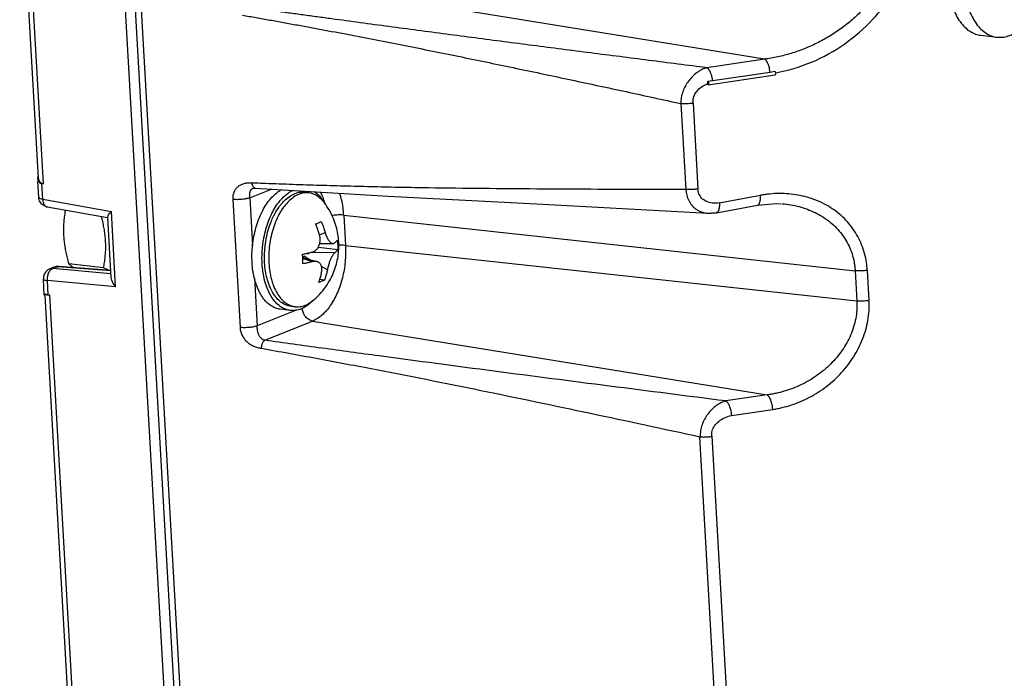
# Model space of a CAD drawing. Header units: inches. Extents: x -4 to 262, y 56 to 231.
# Tile 108 of 162: x 122.46 to 125.6, y 158.53 to 160.64. Entities that reach past the tile are written whole.
import ezdxf

# ---------------------------------------------------------------- set-up
doc = ezdxf.new("R2010")
doc.units = ezdxf.units.IN
doc.header["$LTSCALE"] = 1.2
doc.header["$MEASUREMENT"] = 0
doc.layers.get('0').update_dxf_attribs({"linetype": 'CONTINUOUS'})
for name, color, linetype in [('02___PRT_ALL_AXES', 7, 'CONTINUOUS'), ('6_ALL_SURFS', 7, 'CONTINUOUS'), ('7_ALL_FEATURES', 7, 'CONTINUOUS')]:
    doc.layers.add(name, color=color, linetype=linetype)

msp = doc.modelspace()

# ---------------------------------------------------------------- linework, layer by layer
at = {"color": 7, "linetype": 'Continuous'}
for p, q in [((124.669, 160.4447), (124.8535, 160.4719)), ((124.8535, 160.4719), (124.8682, 160.4741)), ((124.6542, 160.4425), (124.6616, 160.4436)), ((124.6546, 160.4387), (124.6542, 160.4426)), ((124.6548, 160.4348), (124.6546, 160.4387)), ((124.6548, 160.4348), (124.655, 160.4309)), ((124.6616, 160.4436), (124.669, 160.4447)), ((124.6557, 160.4309), (124.655, 160.4309))]:
    msp.add_line(p, q, dxfattribs=at)
for points, start_tangent, end_tangent in [([(124.8707, 160.4697), (124.9854, 160.5031), (125.0925, 160.5624), (125.1812, 160.6396), (125.2472, 160.7272), (125.2905, 160.8196), (125.312, 160.9083), (125.3147, 160.9869)], (0.984658, 0.174493), (-0.090889, 0.995861)), ([(124.8535, 160.4719), (124.8521, 160.481), (124.8504, 160.4885), (124.8481, 160.4954), (124.8454, 160.5016), (124.8423, 160.5066), (124.8408, 160.5087), (124.8392, 160.5104), (124.8376, 160.5117), (124.8361, 160.5128)], (-0.10291, 0.994691), (-0.875753, 0.48276)), ([(124.6517, 160.4854), (124.6525, 160.485), (124.6533, 160.4844), (124.6541, 160.4837), (124.6549, 160.4829), (124.6565, 160.4811), (124.658, 160.479), (124.6609, 160.4739), (124.6635, 160.4678), (124.6658, 160.4611), (124.6676, 160.4539), (124.6688, 160.4464), (124.669, 160.4446)], (0.87574, -0.482782), (0.110538, -0.993872)), ([(124.8682, 160.4742), (124.8696, 160.4727), (124.8706, 160.4702), (124.871, 160.4672), (124.8708, 160.4645), (124.87, 160.4628), (124.8695, 160.4625)], (0.952938, -0.303166), (-0.978315, -0.207121)), ([(124.6074, 160.3722), (124.6081, 160.3861), (124.6133, 160.4006), (124.6231, 160.4144), (124.6372, 160.4263), (124.6549, 160.4347)], (-0.112107, 0.993696), (0.944821, 0.327588)), ([(124.6542, 160.4426), (124.6557, 160.4412), (124.6568, 160.4387), (124.6572, 160.4356), (124.6571, 160.4329), (124.6563, 160.4312), (124.6557, 160.4309)], (0.987373, -0.158414), (-0.977716, -0.209931))]:
    msp.add_spline(points, degree=3, dxfattribs=dict(at, start_tangent=start_tangent, end_tangent=end_tangent))
at = {"layer": '02___PRT_ALL_AXES', "color": 7, "linetype": 'Continuous'}
for p, q in [((125.5269, 160.5894), (125.5783, 160.5831)), ((123.3656, 160.0873), (123.3793, 160.0856)), ((123.4289, 160.0548), (123.4292, 160.0542)), ((123.2665, 160.0109), (123.268, 160.0139)), ((123.2313, 159.9126), (123.2333, 159.9286)), ((123.2296, 159.8788), (123.2297, 159.8875)), ((123.2443, 159.8184), (123.2433, 159.8231)), ((123.3915, 159.7409), (123.3908, 159.7402)), ((123.3199, 159.7101), (123.2878, 159.714)), ((123.3216, 159.7238), (123.3352, 159.7221))]:
    msp.add_line(p, q, dxfattribs=at)
for points, start_tangent, end_tangent in [([(125.5783, 160.5831), (125.5808, 160.5829), (125.6002, 160.5836), (125.6197, 160.589), (125.6389, 160.5992), (125.6575, 160.6137), (125.6751, 160.6325), (125.6913, 160.6549), (125.7057, 160.6807), (125.7182, 160.7093), (125.7283, 160.7401), (125.736, 160.7725), (125.7411, 160.8058), (125.7434, 160.8393), (125.7429, 160.8724)], (0.992693, -0.120666), (-0.056642, 0.998395)), ([(125.4191, 160.7691), (125.4224, 160.7371), (125.4283, 160.7069), (125.4368, 160.6791), (125.4478, 160.6542), (125.4609, 160.6328), (125.4759, 160.6153), (125.4926, 160.602), (125.5106, 160.5932), (125.5269, 160.5894)], (0.056642, -0.998395), (0.992693, -0.120666)), ([(125.4705, 160.7629), (125.4737, 160.7309), (125.4796, 160.7007), (125.4882, 160.6729), (125.4991, 160.648), (125.5122, 160.6266), (125.5273, 160.609), (125.544, 160.5957), (125.5619, 160.587), (125.5783, 160.5831)], (0.056642, -0.998395), (0.992693, -0.120666)), ([(123.2268, 160.0189), (123.229, 160.0235), (123.241, 160.045), (123.2545, 160.0638), (123.2692, 160.0793), (123.2847, 160.0915), (123.2925, 160.0961)], (0.425317, 0.905044), (0.884423, 0.466686)), ([(123.2589, 160.015), (123.2611, 160.0196), (123.2731, 160.0411), (123.2866, 160.0599), (123.3013, 160.0755), (123.3168, 160.0876), (123.3279, 160.0939)], (0.425317, 0.905044), (0.902884, 0.429884)), ([(123.3656, 160.0873), (123.3511, 160.0873), (123.3336, 160.0827)], (-0.992791, 0.11986), (-0.927876, -0.37289)), ([(123.3974, 160.0895), (123.4098, 160.0794), (123.4223, 160.0648), (123.4289, 160.0548)], (0.830724, -0.556685), (0.512439, -0.858724)), ([(123.2898, 160.0481), (123.2998, 160.0593), (123.3163, 160.0733), (123.3336, 160.0827)], (0.627362, 0.778727), (0.927876, 0.37289)), ([(123.268, 160.0139), (123.2708, 160.0193), (123.2845, 160.0411), (123.2898, 160.0481)], (0.453093, 0.891463), (0.627362, 0.778727)), ([(123.198, 159.8638), (123.1976, 159.8914), (123.1995, 159.9193), (123.2038, 159.9471), (123.2102, 159.974), (123.2186, 159.9997), (123.2268, 160.0189)], (-0.056642, 0.998395), (0.425317, 0.905044)), ([(123.2333, 159.9286), (123.2358, 159.9432), (123.2423, 159.9701), (123.2507, 159.9958), (123.2589, 160.015)], (0.148013, 0.988985), (0.425317, 0.905044)), ([(123.2433, 159.8231), (123.2392, 159.8486), (123.2376, 159.8779), (123.2388, 159.9079), (123.2429, 159.9378), (123.2497, 159.9669), (123.2591, 159.9943), (123.2665, 160.0109)], (-0.206766, 0.97839), (0.440333, 0.897834)), ([(123.2297, 159.8875), (123.2313, 159.9126)], (0.027975, 0.999609), (0.101729, 0.994812)), ([(123.2301, 159.8599), (123.2296, 159.8788)], (-0.056642, 0.998395), (0.001995, 0.999998)), ([(123.2031, 159.8233), (123.2007, 159.8371), (123.198, 159.8638)], (-0.196842, 0.980435), (-0.056642, 0.998395)), ([(123.2352, 159.8194), (123.2328, 159.8333), (123.2301, 159.8599)], (-0.196842, 0.980435), (-0.056642, 0.998395)), ([(123.2878, 159.714), (123.2742, 159.7172), (123.2592, 159.7245), (123.2453, 159.7356), (123.2328, 159.7502), (123.2219, 159.768), (123.2127, 159.7888), (123.2056, 159.812), (123.2031, 159.8233)], (-0.992693, 0.120666), (-0.196842, 0.980435)), ([(123.3199, 159.7101), (123.3063, 159.7133), (123.2913, 159.7206), (123.2774, 159.7317), (123.2649, 159.7463), (123.2539, 159.7642), (123.2448, 159.7849), (123.2377, 159.8081), (123.2352, 159.8194)], (-0.992693, 0.120666), (-0.196842, 0.980435)), ([(123.2569, 159.7808), (123.251, 159.7955), (123.2443, 159.8184)], (-0.41786, 0.908511), (-0.226604, 0.973987)), ([(123.3216, 159.7238), (123.3188, 159.7242), (123.3022, 159.7295), (123.2867, 159.7397), (123.2727, 159.7543), (123.2607, 159.7731), (123.2569, 159.7808)], (-0.992791, 0.11986), (-0.41786, 0.908511)), ([(123.3908, 159.7402), (123.386, 159.7356), (123.3705, 159.7235), (123.3544, 159.715), (123.3381, 159.7105), (123.322, 159.7099), (123.3199, 159.7101)], (-0.702868, -0.71132), (-0.992693, 0.120666))]:
    msp.add_spline(points, degree=3, dxfattribs=dict(at, start_tangent=start_tangent, end_tangent=end_tangent))
at = {"layer": '6_ALL_SURFS', "color": 7, "linetype": 'Continuous'}
msp.add_line((122.7972, 161.1489), (123.0528, 156.6438), dxfattribs=at)
at = {"layer": '7_ALL_FEATURES', "color": 7, "linetype": 'Continuous'}
for p, q in [((122.515, 160.1323), (122.4552, 161.1859)), ((122.5313, 160.1151), (122.4709, 161.179)), ((122.7651, 161.1528), (123.0207, 156.6477)), ((122.7972, 161.1489), (123.0528, 156.6438)), ((122.8164, 161.1464), (123.072, 156.6416)), ((124.8361, 160.5128), (123.3598, 160.7524)), ((124.8361, 160.5128), (124.6517, 160.4854)), ((124.6556, 160.4308), (124.8694, 160.4625)), ((124.5688, 160.3709), (124.5843, 160.097)), ((124.6074, 160.3722), (124.623, 160.0983)), ((122.5126, 160.1325), (122.5126, 160.1301)), ((122.5159, 160.0719), (122.5131, 160.1216)), ((123.2088, 160.1167), (123.1974, 160.1171)), ((122.5291, 160.0654), (122.5263, 160.1159)), ((122.5313, 160.1151), (122.5263, 160.1159)), ((123.1908, 160.0701), (123.2595, 160.0977)), ((123.2006, 160.1001), (123.2006, 160.1001)), ((122.5291, 160.0654), (122.7481, 160.0267)), ((123.1363, 160.0647), (123.1595, 159.6556)), ((123.1908, 160.0701), (123.1995, 159.918)), ((123.429, 160.054), (123.4285, 160.0546)), ((123.4292, 160.0555), (123.4298, 160.0531)), ((124.6913, 160.0534), (124.823, 160.0779)), ((122.5432, 160.0407), (122.7363, 160.0066)), ((122.7618, 159.7853), (122.7481, 160.0267)), ((123.2983, 160.0396), (123.2934, 160.0325)), ((123.3004, 160.0425), (123.2983, 160.0396)), ((124.1267, 160.0492), (124.6553, 160.0204)), ((124.6553, 160.0204), (124.678, 160.0227)), ((124.666, 160.0204), (124.6818, 160.0222)), ((124.6819, 160.0222), (124.6818, 160.0222)), ((124.6819, 160.0222), (124.8136, 160.0466)), ((122.7476, 159.8148), (122.7366, 160.0083)), ((123.491, 160.0146), (123.4965, 159.9178)), ((123.491, 160.0146), (125.1254, 159.837)), ((124.6533, 160.0206), (124.6553, 160.0204)), ((124.6533, 160.0206), (124.666, 160.0204)), ((123.4133, 159.9521), (123.4317, 159.9589)), ((123.4087, 159.9111), (123.4097, 159.9115)), ((123.4097, 159.9115), (123.4097, 159.9126)), ((123.4718, 159.9039), (123.4097, 159.9115)), ((123.4143, 159.9244), (123.4563, 159.9236)), ((123.4965, 159.9178), (125.1309, 159.7403)), ((123.36, 159.8784), (123.3589, 159.8897)), ((123.3599, 159.8784), (123.4049, 159.8661)), ((123.3602, 159.8744), (123.36, 159.8784)), ((123.3601, 159.8763), (123.3913, 159.866)), ((123.3641, 159.8773), (123.3637, 159.8832)), ((123.3825, 159.8722), (123.3637, 159.8832)), ((123.4624, 159.8946), (123.3834, 159.895)), ((122.5513, 159.8434), (122.5626, 159.8479)), ((122.5516, 159.8435), (122.5608, 159.8448)), ((122.5603, 159.8446), (122.572, 159.8493)), ((122.7469, 159.8274), (122.5603, 159.8446)), ((122.5723, 159.8502), (122.5686, 159.8496)), ((122.5686, 159.8496), (122.5686, 159.8497)), ((122.5687, 159.8493), (122.572, 159.8493)), ((122.5688, 159.8496), (122.5693, 159.8496)), ((122.5693, 159.8496), (122.572, 159.8493)), ((122.572, 159.8493), (122.5752, 159.8499)), ((122.5752, 159.8499), (122.5769, 159.8499)), ((122.5781, 159.8502), (122.5769, 159.8499)), ((122.7464, 159.8369), (122.5769, 159.8499)), ((122.58, 159.8504), (122.5781, 159.8502)), ((122.7463, 159.8376), (122.58, 159.8504)), ((122.7233, 159.8458), (122.612, 159.8593)), ((122.742, 159.838), (122.7233, 159.8458)), ((123.4385, 159.8395), (123.4198, 159.8504)), ((125.1254, 159.837), (125.1309, 159.7403)), ((125.164, 159.8384), (125.1695, 159.7416)), ((122.5308, 159.8146), (122.5308, 159.8103)), ((122.5337, 159.7589), (122.5308, 159.8103)), ((122.5465, 159.7602), (122.5439, 159.8054)), ((122.7618, 159.7853), (122.5439, 159.8054)), ((123.2054, 159.8131), (123.214, 159.661)), ((123.4297, 159.8071), (123.4146, 159.809)), ((123.2645, 159.7943), (123.2675, 159.7863)), ((123.2675, 159.7863), (123.2679, 159.7852)), ((122.6282, 158.1362), (122.5362, 159.7582)), ((122.5408, 159.7603), (122.5474, 159.7603)), ((122.5465, 159.7602), (122.5515, 159.7598)), ((122.6444, 158.1209), (122.5515, 159.7598)), ((123.3905, 159.7405), (123.3912, 159.7411)), ((123.337, 159.7104), (123.214, 159.661)), ((123.2386, 159.6149), (123.3914, 159.6763)), ((123.3914, 159.6763), (124.8441, 159.4405)), ((124.8441, 159.4405), (124.7121, 159.4209)), ((124.7299, 159.3743), (124.8619, 159.3939)), ((124.6972, 158.1081), (124.6292, 159.3065)), ((124.6673, 159.3088), (124.7355, 158.1083))]:
    msp.add_line(p, q, dxfattribs=at)
for points in [[(123.2005, 160.1001), (123.2055, 160.101), (123.208, 160.1009)], [(123.2083, 160.1009), (123.6326, 160.0749), (124.1267, 160.0492)], [(124.8131, 160.0466), (124.8734, 160.0518), (124.8888, 160.0512)], [(122.5801, 159.8504), (122.5773, 159.8505), (122.5723, 159.8502)]]:
    msp.add_lwpolyline(points, dxfattribs=at)
msp.add_ellipse((123.3706, 159.8841), major_axis=(0.00397, 0.00913), ratio=0.874525, start_param=-0.70321, end_param=0.029869, dxfattribs=at)
for points, start_tangent, end_tangent in [([(125.276, 160.9856), (125.2766, 160.9636), (125.2759, 160.9417), (125.2707, 160.8986), (125.2607, 160.8566), (125.2462, 160.8158), (125.2275, 160.7765), (125.2049, 160.7388), (125.1786, 160.7032), (125.1488, 160.6699), (125.1159, 160.639), (125.0803, 160.6108), (125.0425, 160.5858), (125.003, 160.5641), (124.9622, 160.5458), (124.9206, 160.5312), (124.8785, 160.5202), (124.8573, 160.516), (124.8361, 160.5128)], (0.058173, -0.998307), (-0.991348, -0.131258)), ([(123.167, 160.6536), (123.2109, 160.6459), (123.2548, 160.638), (123.2987, 160.6301), (123.3426, 160.6221), (123.3864, 160.614), (123.4303, 160.6059), (123.5179, 160.5893), (123.6055, 160.5724), (123.693, 160.5552), (123.868, 160.5199), (124.0429, 160.4836), (124.218, 160.4467), (124.3932, 160.4091), (124.481, 160.3901), (124.5688, 160.3709)], (0.984938, -0.17291), (0.97664, -0.21488)), ([(124.6517, 160.4854), (124.5586, 160.4972), (124.4657, 160.5091), (124.2803, 160.5328), (124.0954, 160.5566), (123.9109, 160.5806), (123.727, 160.6048), (123.6352, 160.617), (123.5436, 160.6293), (123.4521, 160.6417), (123.4064, 160.6479), (123.3607, 160.6541), (123.3151, 160.6604), (123.2694, 160.6667), (123.2238, 160.673), (123.1782, 160.6794)], (-0.992108, 0.125386), (-0.990409, 0.138164)), ([(124.6517, 160.4854), (124.6478, 160.4844), (124.6439, 160.4831), (124.6361, 160.4798), (124.6284, 160.4756), (124.6209, 160.4706), (124.6065, 160.4584), (124.5936, 160.4438), (124.5828, 160.4273), (124.5747, 160.4093), (124.5698, 160.3903), (124.5688, 160.3806), (124.5687, 160.3758), (124.5688, 160.3709)], (-0.971549, -0.236837), (0.056642, -0.998395)), ([(124.6074, 160.3722), (124.6051, 160.3719), (124.6028, 160.3716), (124.5979, 160.371), (124.5877, 160.3703), (124.5827, 160.3702), (124.5778, 160.3703), (124.5754, 160.3704), (124.5731, 160.3705), (124.572, 160.3706), (124.5709, 160.3707), (124.5693, 160.3708), (124.5688, 160.3709)], (-0.98299, -0.183661), (-0.994152, 0.10799)), ([(122.5141, 160.1396), (122.5131, 160.1361), (122.5126, 160.1325)], (-0.3226, -0.946536), (-0.061881, -0.998084)), ([(122.5126, 160.1301), (122.5133, 160.1262), (122.5181, 160.1192)], (0.058537, -0.998285), (0.786722, -0.617308)), ([(122.515, 160.132), (122.5154, 160.129), (122.5185, 160.1222), (122.5239, 160.1175)], (0.054149, -0.998533), (0.876255, -0.481847)), ([(122.5181, 160.1192), (122.5263, 160.1159)], (0.786722, -0.617308), (0.987202, -0.159474)), ([(122.5239, 160.1175), (122.5313, 160.1151)], (0.876255, -0.481847), (0.987202, -0.159474)), ([(123.1974, 160.1171), (123.1913, 160.1173), (123.1853, 160.1171), (123.1738, 160.1154), (123.1632, 160.1117), (123.1583, 160.1092), (123.1538, 160.1061), (123.1497, 160.1026), (123.1461, 160.0987), (123.143, 160.0942), (123.1404, 160.0892), (123.1383, 160.0838), (123.1369, 160.0779), (123.1362, 160.0716), (123.1363, 160.0647)], (-0.997972, 0.063649), (0.077351, -0.997004)), ([(123.199, 160.1101), (123.1974, 160.1171)], (-0.348872, 0.93717), (-0.099925, 0.994995)), ([(124.5843, 160.097), (124.4975, 160.0968), (124.4108, 160.0968), (124.2376, 160.0973), (124.0645, 160.0983), (123.8916, 160.0999), (123.7186, 160.1022), (123.6321, 160.1039), (123.5454, 160.1059), (123.4586, 160.1082), (123.4152, 160.1095), (123.3717, 160.1108), (123.3282, 160.1123), (123.2847, 160.1138), (123.2411, 160.1154), (123.2088, 160.1167)], (-0.999997, -0.002328), (-0.999217, 0.039566)), ([(123.1908, 160.0701), (123.1906, 160.0735), (123.1905, 160.0768), (123.1907, 160.0833), (123.1916, 160.0891), (123.1925, 160.0917), (123.1935, 160.0939), (123.1949, 160.0959), (123.1957, 160.0968), (123.1965, 160.0976), (123.1984, 160.099), (123.2005, 160.1001), (123.2006, 160.1001)], (-0.096197, 0.995362), (0.928301, 0.371828)), ([(123.208, 160.1009), (123.2074, 160.101), (123.2063, 160.1013), (123.2042, 160.1025), (123.2022, 160.1044), (123.2005, 160.1069), (123.1991, 160.1099), (123.199, 160.1101)], (-0.996457, 0.084102), (-0.348872, 0.93717)), ([(123.3793, 160.0856), (123.3639, 160.0855), (123.3472, 160.081)], (-0.992762, 0.120102), (-0.927876, -0.37289)), ([(123.4285, 160.0546), (123.4248, 160.0592), (123.4112, 160.0721), (123.3963, 160.081), (123.3803, 160.0855), (123.3793, 160.0856)], (-0.608878, 0.793264), (-0.992762, 0.120102)), ([(123.4164, 160.0885), (123.4292, 160.0555)], (0.469056, -0.883169), (0.260665, -0.965429)), ([(124.623, 160.0983), (124.6207, 160.0979), (124.6183, 160.0976), (124.6134, 160.0971), (124.6084, 160.0966), (124.6033, 160.0964), (124.5982, 160.0963), (124.5934, 160.0964), (124.591, 160.0964), (124.5898, 160.0965), (124.5887, 160.0966), (124.5878, 160.0966), (124.5865, 160.0967), (124.5849, 160.0969), (124.5843, 160.097)], (-0.986368, -0.164555), (-0.994169, 0.107833)), ([(124.5843, 160.097), (124.5847, 160.0922), (124.5854, 160.0875), (124.5873, 160.0784), (124.5937, 160.0614), (124.6032, 160.0467), (124.6155, 160.0348), (124.6248, 160.0289)], (0.056756, -0.998388), (0.885093, -0.465415)), ([(124.6913, 160.0534), (124.6684, 160.0531), (124.6491, 160.0587), (124.6346, 160.0693), (124.6259, 160.0831), (124.623, 160.0983)], (-0.99114, -0.132822), (0.00142, 0.999999)), ([(122.5178, 160.0627), (122.5159, 160.0719)], (-0.330479, 0.943813), (-0.055657, 0.99845)), ([(122.5162, 160.072), (122.5187, 160.0689), (122.5291, 160.0661)], (0.29764, -0.954678), (0.991077, -0.133287)), ([(122.5435, 160.0408), (122.5303, 160.0463), (122.5203, 160.0571), (122.5178, 160.0627)], (-0.984766, 0.173883), (-0.330479, 0.943813)), ([(122.5291, 160.0654), (122.5309, 160.0542), (122.5355, 160.0453)], (0.02818, -0.999603), (0.658241, -0.752807)), ([(123.1908, 160.0701), (123.1886, 160.0693), (123.186, 160.0685), (123.1832, 160.0677), (123.1801, 160.067), (123.1732, 160.0658), (123.1656, 160.0648), (123.1578, 160.0642), (123.1501, 160.064), (123.1428, 160.0642), (123.1363, 160.0647)], (-0.916153, -0.400829), (-0.995557, 0.094161)), ([(123.3472, 160.081), (123.3308, 160.0722), (123.3151, 160.0593), (123.3004, 160.0425)], (-0.927876, -0.37289), (-0.603609, -0.79728)), ([(123.4749, 159.9298), (123.4722, 159.9539), (123.4667, 159.9785), (123.4579, 160.0039), (123.445, 160.03), (123.429, 160.054)], (-0.056642, 0.998395), (-0.606344, 0.795202)), ([(123.491, 160.0146), (123.4842, 160.0634), (123.4782, 160.0848)], (-0.056648, 0.998394), (-0.315829, 0.948816)), ([(124.8135, 160.0467), (124.8142, 160.0469), (124.8156, 160.0475), (124.8181, 160.0499), (124.8192, 160.0515), (124.8202, 160.0535), (124.8218, 160.0583), (124.8228, 160.0642), (124.8229, 160.0644)], (0.980416, 0.19694), (0.111458, 0.993769)), ([(124.8229, 160.0644), (124.8231, 160.0674), (124.8232, 160.0708), (124.823, 160.0779)], (0.111458, 0.993769), (-0.073102, 0.997324)), ([(125.164, 159.8384), (125.1629, 159.8543), (125.1607, 159.8697), (125.1536, 159.8992), (125.1433, 159.9269), (125.1301, 159.9527), (125.1143, 159.9765), (125.096, 159.9983), (125.0753, 160.0179), (125.0522, 160.0352), (125.027, 160.0501), (125, 160.0624), (124.9717, 160.072), (124.9426, 160.0787), (124.913, 160.0826), (124.8832, 160.0837), (124.8532, 160.0821), (124.8381, 160.0803), (124.823, 160.0779)], (-0.031487, 0.999504), (-0.983776, -0.1794)), ([(122.5355, 160.0453), (122.5402, 160.0416)], (0.658241, -0.752807), (0.900516, -0.434822)), ([(122.5402, 160.0416), (122.5424, 160.0408), (122.5432, 160.0407)], (0.900516, -0.434822), (0.986455, -0.164035)), ([(122.6011, 160.0304), (122.599, 160.0174), (122.5968, 160.0001), (122.5955, 159.983), (122.5951, 159.9659), (122.5956, 159.9487), (122.597, 159.9314), (122.5994, 159.914), (122.6027, 159.8963), (122.6069, 159.8782), (122.612, 159.8593)], (-0.177994, -0.984031), (0.279663, -0.960098)), ([(122.7415, 160.0186), (122.7481, 160.0267)], (0.574928, 0.818204), (0.667223, 0.744858)), ([(123.2934, 160.0325), (123.2871, 160.0223), (123.2755, 159.9991), (123.266, 159.9737), (123.2586, 159.9465), (123.2538, 159.9183), (123.2514, 159.8897), (123.2517, 159.8614)], (-0.548622, -0.83607), (0.056642, -0.998395)), ([(124.6248, 160.0289), (124.63, 160.0265), (124.6378, 160.0236), (124.6458, 160.0216), (124.6533, 160.0206)], (0.885093, -0.465415), (0.99606, -0.088685)), ([(124.6913, 160.0534), (124.6915, 160.05), (124.6915, 160.0465), (124.6912, 160.0399), (124.6902, 160.0338), (124.6895, 160.0312), (124.6886, 160.0288), (124.6876, 160.0268), (124.6864, 160.0252), (124.6838, 160.023), (124.6824, 160.0224), (124.6819, 160.0223)], (0.073102, -0.997324), (-0.979445, -0.201711)), ([(124.8922, 160.051), (124.9197, 160.0476), (124.9465, 160.0417), (124.9726, 160.0334), (124.9974, 160.0228), (125.0207, 160.0099), (125.0421, 159.995), (125.0614, 159.978), (125.0785, 159.959), (125.0934, 159.9381), (125.1058, 159.9153), (125.1155, 159.8909), (125.1221, 159.8647), (125.1242, 159.8511), (125.1254, 159.837)], (0.996948, -0.078068), (0.049494, -0.998774)), ([(122.7285, 159.881), (122.7298, 159.8982), (122.7302, 159.9153), (122.7297, 159.9325), (122.7283, 159.9498), (122.7259, 159.9672), (122.7226, 159.9848), (122.7184, 160.0029), (122.7166, 160.0101)], (0.101688, 0.994816), (-0.258832, 0.965922)), ([(122.7366, 160.0083), (122.7377, 160.0123), (122.7415, 160.0186)], (-0.246493, 0.969145), (0.574928, 0.818204)), ([(123.401, 159.9865), (123.4105, 159.9901), (123.4191, 159.9938)], (0.943749, 0.330664), (0.906413, 0.422393)), ([(123.4191, 159.9938), (123.4221, 159.9867), (123.425, 159.9793), (123.4276, 159.972), (123.4298, 159.9651), (123.4317, 159.9589)], (0.398411, -0.917207), (0.276752, -0.960941)), ([(123.491, 160.0146), (123.4769, 160.0152), (123.4616, 160.0144), (123.4533, 160.0134)], (-0.994153, 0.107985), (-0.987442, -0.157984)), ([(123.4135, 159.9516), (123.4117, 159.9578), (123.4094, 159.9646), (123.4068, 159.9719), (123.404, 159.9793), (123.401, 159.9865)], (-0.276752, 0.960941), (-0.398411, 0.917207)), ([(123.3912, 159.7411), (123.4131, 159.7613), (123.4334, 159.786), (123.4486, 159.8105), (123.4596, 159.8344), (123.4675, 159.8584), (123.4726, 159.8822), (123.475, 159.906), (123.4749, 159.9298)], (0.777942, 0.628336), (-0.056642, 0.998395)), ([(123.4143, 159.9244), (123.4143, 159.9245), (123.4153, 159.9302), (123.4157, 159.9366), (123.4152, 159.9436), (123.4135, 159.9516)], (0.231614, 0.972808), (-0.276752, 0.960941)), ([(123.4317, 159.9589), (123.4341, 159.9515), (123.4365, 159.9454), (123.439, 159.9404), (123.4414, 159.9361), (123.4439, 159.9325), (123.4465, 159.9294), (123.449, 159.9269), (123.4514, 159.9252), (123.4534, 159.9242), (123.4553, 159.9237), (123.4563, 159.9236)], (0.276752, -0.960941), (0.999832, -0.018324)), ([(123.4607, 159.9251), (123.4628, 159.9267), (123.4648, 159.9285), (123.4668, 159.9304), (123.4686, 159.9324), (123.4701, 159.9344)], (0.798592, 0.601873), (0.565455, 0.824779)), ([(123.4701, 159.9344), (123.4709, 159.9267), (123.4715, 159.9191)], (0.11999, -0.992775), (0.056642, -0.998395)), ([(123.3589, 159.8897), (123.3655, 159.891), (123.3722, 159.8924), (123.3786, 159.8939), (123.3844, 159.8952), (123.3895, 159.8965)], (0.982024, 0.188759), (0.969717, 0.24423)), ([(123.3895, 159.8965), (123.3956, 159.8987), (123.4005, 159.9018), (123.4044, 159.9054), (123.4077, 159.9094), (123.4105, 159.914), (123.4127, 159.919), (123.4143, 159.9244)], (0.969717, 0.24423), (0.231614, 0.972808)), ([(123.4965, 159.9178), (123.4954, 159.8658), (123.4864, 159.8141), (123.4703, 159.7663), (123.448, 159.7257), (123.4211, 159.695), (123.3914, 159.6763)], (0.056642, -0.998395), (-0.927876, -0.37289)), ([(123.4563, 159.9236), (123.4573, 159.9237), (123.4591, 159.9241), (123.4607, 159.9251)], (0.999832, -0.018324), (0.798592, 0.601873)), ([(123.4718, 159.9039), (123.4704, 159.902), (123.4686, 159.9), (123.4666, 159.898), (123.4645, 159.8962), (123.4624, 159.8946)], (-0.565455, -0.824779), (-0.798592, -0.601873)), ([(123.4715, 159.9191), (123.4718, 159.9115), (123.4718, 159.9039)], (0.056642, -0.998395), (-0.008416, -0.999965)), ([(123.4965, 159.9178), (123.4824, 159.9185), (123.4749, 159.9183)], (-0.994153, 0.107985), (-0.998714, -0.050694)), ([(122.7233, 159.8458), (122.7263, 159.8638), (122.7285, 159.881)], (0.188619, 0.98205), (0.101688, 0.994816)), ([(123.3606, 159.8592), (123.3605, 159.8668), (123.3602, 159.8744)], (0.008416, 0.999965), (-0.056642, 0.998395)), ([(123.3913, 159.866), (123.3862, 159.8648), (123.3805, 159.8634), (123.3741, 159.862), (123.3674, 159.8606), (123.3606, 159.8592)], (-0.969717, -0.24423), (-0.982024, -0.188759)), ([(123.4049, 159.8661), (123.402, 159.8667), (123.3985, 159.867), (123.3949, 159.8667), (123.3913, 159.866)], (-0.964754, 0.263155), (-0.969717, -0.24423)), ([(123.4203, 159.8322), (123.4211, 159.8391), (123.4209, 159.845), (123.42, 159.8498), (123.4186, 159.854), (123.4166, 159.8576), (123.4141, 159.8607), (123.4112, 159.8632), (123.4082, 159.8649), (123.4052, 159.8661), (123.4049, 159.8661)], (0.185118, 0.982716), (-0.964754, 0.263155)), ([(123.4624, 159.8946), (123.4597, 159.892), (123.4571, 159.8886), (123.4546, 159.8848), (123.4523, 159.8807), (123.4501, 159.8761), (123.4479, 159.871), (123.4458, 159.8656), (123.4438, 159.86), (123.4419, 159.8538), (123.4401, 159.847), (123.4385, 159.8395)], (-0.798592, -0.601873), (-0.185118, -0.982716)), ([(122.5415, 159.8369), (122.5341, 159.827)], (-0.736918, -0.675983), (-0.441026, -0.897494)), ([(122.5517, 159.8433), (122.5415, 159.8369)], (-0.927876, -0.37289), (-0.736918, -0.675983)), ([(122.5443, 159.8177), (122.5479, 159.8302), (122.5539, 159.8396)], (0.149875, 0.988705), (0.687905, 0.7258)), ([(122.5539, 159.8396), (122.5609, 159.8445)], (0.687905, 0.7258), (0.93505, 0.354516)), ([(122.5626, 159.8479), (122.568, 159.8495), (122.5686, 159.8497)], (0.927876, 0.37289), (0.981946, 0.189163)), ([(122.5626, 159.8479), (122.5687, 159.8493)], (0.928323, 0.371775), (0.997014, 0.077216)), ([(122.5827, 159.8496), (122.5813, 159.8502), (122.5801, 159.8504)], (-0.883293, 0.468821), (-0.996487, 0.083745)), ([(122.612, 159.8593), (122.618, 159.8544), (122.6244, 159.8497), (122.6289, 159.8466)], (0.753288, -0.657691), (0.833683, -0.552244)), ([(123.2517, 159.8614), (123.2546, 159.8342), (123.26, 159.8088), (123.2645, 159.7943)], (0.056642, -0.998395), (0.332895, -0.942964)), ([(123.4385, 159.8395), (123.4373, 159.8337), (123.4358, 159.8273), (123.434, 159.8205), (123.432, 159.8137), (123.4297, 159.8071)], (-0.185118, -0.982716), (-0.338105, -0.941108)), ([(125.164, 159.8384), (125.1594, 159.8377), (125.1545, 159.8371), (125.1443, 159.8365), (125.1344, 159.8364), (125.1297, 159.8367), (125.1275, 159.8368), (125.1254, 159.837)], (-0.987949, -0.154781), (-0.993852, 0.110721)), ([(122.5341, 159.827), (122.5308, 159.8146)], (-0.441026, -0.897494), (-0.071791, -0.99742)), ([(122.5439, 159.8046), (122.5335, 159.8073), (122.5311, 159.8104)], (-0.991077, 0.133287), (-0.306705, 0.951805)), ([(122.5439, 159.8054), (122.5443, 159.8177)], (-0.084802, 0.996398), (0.149874, 0.988705)), ([(122.7618, 159.7853), (122.7542, 159.7963), (122.7494, 159.8066), (122.7476, 159.8149)], (-0.631195, 0.775624), (-0.054617, 0.998507)), ([(123.4116, 159.7998), (123.4138, 159.8064), (123.4158, 159.8131), (123.4176, 159.8199), (123.4191, 159.8263), (123.4203, 159.8322)], (0.338105, 0.941108), (0.185118, 0.982716)), ([(123.4297, 159.8071), (123.4211, 159.8034), (123.4116, 159.7998)], (-0.906413, -0.422393), (-0.943749, -0.330664)), ([(123.2679, 159.7852), (123.2778, 159.7654), (123.2897, 159.7486), (123.3033, 159.7356), (123.3183, 159.7268), (123.3219, 159.7253)], (0.38213, -0.924109), (0.940802, -0.338955)), ([(122.5474, 159.7603), (122.5383, 159.7608), (122.534, 159.7599), (122.534, 159.7592)], (-0.993757, 0.111567), (0.163991, -0.986462)), ([(122.534, 159.7592), (122.5347, 159.7576), (122.5353, 159.7568)], (0.163991, -0.986462), (0.698619, -0.715494)), ([(123.3673, 159.7267), (123.3837, 159.7355), (123.3905, 159.7405)], (0.927876, 0.37289), (0.780745, 0.62485)), ([(125.1309, 159.7403), (125.1313, 159.7261), (125.1308, 159.712), (125.1272, 159.6844), (125.1204, 159.6574), (125.1108, 159.6314), (125.0985, 159.6065), (125.0838, 159.5828), (125.0667, 159.5603), (125.0474, 159.5393), (125.026, 159.5198), (125.0027, 159.502), (124.9781, 159.4862), (124.9523, 159.4725), (124.9259, 159.4611), (124.8989, 159.4519), (124.8716, 159.445), (124.8578, 159.4425), (124.8441, 159.4405)], (0.06393, -0.997954), (-0.992406, -0.123006)), ([(124.8619, 159.3939), (124.8769, 159.3965), (124.8919, 159.3998), (124.9216, 159.4081), (124.9508, 159.419), (124.9794, 159.4326), (125.0072, 159.4489), (125.0339, 159.4676), (125.059, 159.4886), (125.082, 159.5116), (125.1026, 159.5362), (125.1207, 159.5623), (125.1362, 159.5897), (125.1491, 159.6183), (125.1592, 159.6479), (125.1662, 159.6784), (125.1698, 159.7097), (125.1702, 159.7256), (125.1695, 159.7416)], (0.988651, 0.150232), (-0.08347, 0.99651)), ([(125.1695, 159.7416), (125.1648, 159.7409), (125.16, 159.7404), (125.1498, 159.7397), (125.1399, 159.7397), (125.1352, 159.7399), (125.133, 159.7401), (125.1309, 159.7403)], (-0.984576, -0.174958), (-0.994454, 0.105169)), ([(123.3219, 159.7253), (123.3342, 159.7223), (123.3352, 159.7221)], (0.940802, -0.338955), (0.992762, -0.120102)), ([(123.3352, 159.7221), (123.3507, 159.7223), (123.3673, 159.7267)], (0.992762, -0.120102), (0.927876, 0.37289)), ([(123.3914, 159.6763), (123.3794, 159.6808), (123.3682, 159.691), (123.3607, 159.7046), (123.3579, 159.7169)], (-0.987082, 0.160217), (-0.095551, 0.995425)), ([(123.214, 159.661), (123.2118, 159.6602), (123.2093, 159.6594), (123.2033, 159.6579), (123.1964, 159.6566), (123.1889, 159.6557), (123.181, 159.6551), (123.1733, 159.6549), (123.166, 159.6551), (123.1595, 159.6556)], (-0.927876, -0.37289), (-0.992539, 0.121928)), ([(123.1595, 159.6556), (123.1602, 159.6486), (123.1617, 159.642), (123.1638, 159.6357), (123.1664, 159.6298), (123.1733, 159.6191), (123.1774, 159.6142), (123.182, 159.6098), (123.1869, 159.6057), (123.1921, 159.6021), (123.2033, 159.596), (123.2151, 159.5917), (123.2212, 159.5902), (123.2274, 159.5891)], (0.034222, -0.999414), (0.988391, -0.151932)), ([(123.2386, 159.6149), (123.2357, 159.6155), (123.2329, 159.6166), (123.2278, 159.62), (123.2234, 159.6249), (123.2215, 159.6278), (123.2198, 159.6311), (123.2184, 159.6346), (123.2172, 159.6383), (123.2155, 159.646), (123.2145, 159.6538), (123.2142, 159.6575), (123.214, 159.661)], (-0.989882, 0.141894), (-0.042961, 0.999077)), ([(123.2386, 159.6149), (123.2363, 159.6135), (123.2342, 159.6112), (123.2322, 159.6084), (123.2305, 159.605), (123.2291, 159.6012), (123.2281, 159.5972), (123.2275, 159.5931), (123.2274, 159.5891)], (-0.927172, -0.374637), (0.024462, -0.999701)), ([(124.7121, 159.4209), (124.3406, 159.4683), (123.9713, 159.5161), (123.604, 159.5648), (123.5125, 159.5771), (123.4211, 159.5896), (123.3298, 159.6022), (123.2386, 159.6149)], (-0.992113, 0.125346), (-0.990416, 0.138118)), ([(123.2274, 159.5891), (123.3153, 159.5734), (123.4031, 159.5574), (123.491, 159.541), (123.5788, 159.5244), (123.9295, 159.4547), (124.2798, 159.3817), (124.6292, 159.3065)], (0.984697, -0.174275), (0.976962, -0.213415)), ([(124.8619, 159.3939), (124.8613, 159.4011), (124.8601, 159.4087), (124.8583, 159.4162), (124.856, 159.4232), (124.8533, 159.4293), (124.8503, 159.4344), (124.8487, 159.4364), (124.8472, 159.4381), (124.8456, 159.4395), (124.8441, 159.4405)], (-0.036969, 0.999316), (-0.875119, 0.483908)), ([(124.7121, 159.4209), (124.7082, 159.4199), (124.7044, 159.4186), (124.6966, 159.4153), (124.6815, 159.406), (124.6674, 159.3939), (124.6547, 159.3792), (124.6442, 159.3626), (124.6363, 159.3446), (124.6315, 159.3256), (124.6305, 159.316), (124.6304, 159.3111), (124.6305, 159.3062)], (-0.971525, -0.236935), (0.056642, -0.998395)), ([(124.7121, 159.4209), (124.7129, 159.4204), (124.7137, 159.4198), (124.7145, 159.4191), (124.7153, 159.4184), (124.7169, 159.4166), (124.7184, 159.4145), (124.7213, 159.4094), (124.7239, 159.4033), (124.7262, 159.3966), (124.728, 159.3894), (124.7292, 159.3818), (124.7296, 159.3781), (124.7299, 159.3743)], (0.875758, -0.48275), (0.040226, -0.999191)), ([(124.6673, 159.3088), (124.6683, 159.325), (124.676, 159.3414), (124.6893, 159.3558), (124.7076, 159.3673), (124.7299, 159.3743)], (-0.134235, 0.99095), (0.981244, 0.192771)), ([(124.6293, 159.3065), (124.6305, 159.3062), (124.631, 159.3062), (124.6325, 159.3061), (124.6335, 159.306), (124.6345, 159.306), (124.6367, 159.3059), (124.6389, 159.3058), (124.6435, 159.3058), (124.6483, 159.3059), (124.6579, 159.3065), (124.6624, 159.307), (124.6646, 159.3072), (124.6666, 159.3075), (124.6678, 159.3077)], (0.909945, -0.414729), (0.98378, 0.179382))]:
    msp.add_spline(points, degree=3, dxfattribs=dict(at, start_tangent=start_tangent, end_tangent=end_tangent))

doc.saveas('drawing.dxf')
